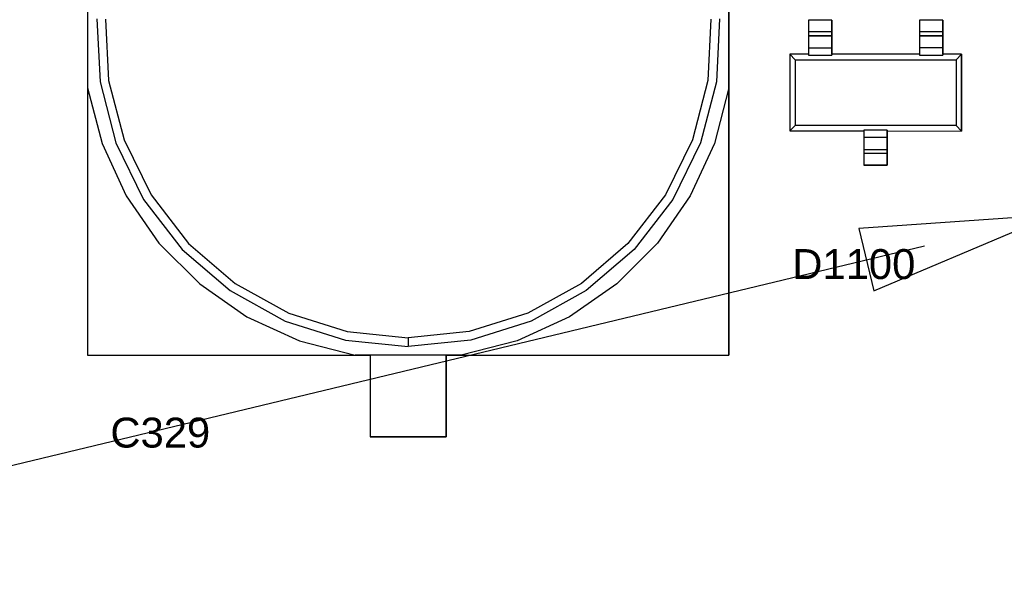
# Model space of a CAD drawing. Header units: inches. Extents: x 0 to 474, y -297 to 0.
# Tile 5 of 256: x 146 to 163, y -180 to -170. Entities that reach past the tile are written whole.
import ezdxf

# ---------------------------------------------------------------- set-up
doc = ezdxf.new("R2010")
doc.units = ezdxf.units.IN
doc.header["$MEASUREMENT"] = 0
doc.styles.add('Arial0', font='arial.ttf', dxfattribs={"height": 3.644212})

msp = doc.modelspace()

# ---------------------------------------------------------------- linework, layer by layer
at = {"color": 7, "true_color": 0xffffff}
for p, q in [((147.47, -167.53), (147.47, -175.78)), ((158.47, -175.78), (158.47, -167.53)), ((147.47, -169.369), (147.47, -171.191)), ((158.47, -169.369), (158.47, -171.191)), ((147.627, -170.009), (147.682, -171.09)), ((147.777, -170.017), (147.83, -171.067)), ((158.163, -170.017), (158.11, -171.067)), ((158.313, -170.009), (158.258, -171.09)), ((160.24, -170.034), (159.84, -170.034)), ((159.84, -170.034), (159.84, -170.235)), ((159.84, -170.034), (159.84, -170.235)), ((160.24, -170.034), (159.84, -170.034)), ((160.24, -170.235), (160.24, -170.034)), ((160.24, -170.034), (160.24, -170.235)), ((162.14, -170.034), (161.74, -170.034)), ((161.74, -170.034), (161.74, -170.235)), ((162.14, -170.034), (161.74, -170.034)), ((161.74, -170.034), (161.74, -170.235)), ((162.14, -170.235), (162.14, -170.034)), ((162.14, -170.034), (162.14, -170.235)), ((159.84, -170.235), (159.84, -170.302)), ((159.84, -170.235), (159.84, -170.252)), ((160.24, -170.235), (159.84, -170.235)), ((159.84, -170.252), (159.84, -170.268)), ((159.84, -170.268), (159.84, -170.281)), ((159.84, -170.281), (159.84, -170.292)), ((160.24, -170.302), (160.24, -170.235)), ((160.24, -170.235), (160.24, -170.252)), ((160.24, -170.252), (160.24, -170.268)), ((160.24, -170.268), (160.24, -170.281)), ((160.24, -170.281), (160.24, -170.292)), ((161.74, -170.235), (161.74, -170.302)), ((161.74, -170.235), (161.74, -170.252)), ((162.14, -170.235), (161.74, -170.235)), ((161.74, -170.252), (161.74, -170.268)), ((161.74, -170.268), (161.74, -170.281)), ((161.74, -170.281), (161.74, -170.292)), ((162.14, -170.302), (162.14, -170.235)), ((162.14, -170.235), (162.14, -170.252)), ((162.14, -170.252), (162.14, -170.268)), ((162.14, -170.268), (162.14, -170.281)), ((162.14, -170.281), (162.14, -170.292)), ((159.84, -170.292), (159.84, -170.299)), ((159.84, -170.299), (159.84, -170.302)), ((159.84, -170.302), (159.84, -170.509)), ((159.84, -170.302), (159.84, -170.303)), ((159.84, -170.302), (160.24, -170.302)), ((159.84, -170.303), (159.84, -170.311)), ((160.24, -170.303), (159.84, -170.303)), ((159.84, -170.311), (159.84, -170.328)), ((159.84, -170.328), (159.84, -170.353)), ((159.84, -170.353), (159.84, -170.385)), ((159.84, -170.385), (159.84, -170.423)), ((159.84, -170.423), (159.84, -170.465)), ((160.24, -170.292), (160.24, -170.299)), ((160.24, -170.299), (160.24, -170.302)), ((160.24, -170.509), (160.24, -170.302)), ((160.24, -170.302), (160.24, -170.303)), ((160.24, -170.303), (160.24, -170.311)), ((160.24, -170.311), (160.24, -170.328)), ((160.24, -170.328), (160.24, -170.353)), ((160.24, -170.353), (160.24, -170.385)), ((160.24, -170.385), (160.24, -170.423)), ((160.24, -170.423), (160.24, -170.465)), ((161.74, -170.292), (161.74, -170.299)), ((161.74, -170.299), (161.74, -170.302)), ((161.74, -170.302), (161.74, -170.509)), ((161.74, -170.302), (161.74, -170.303)), ((162.14, -170.302), (161.74, -170.302)), ((161.74, -170.303), (161.74, -170.311)), ((161.74, -170.303), (162.14, -170.303)), ((161.74, -170.311), (161.74, -170.328)), ((161.74, -170.328), (161.74, -170.353)), ((161.74, -170.353), (161.74, -170.385)), ((161.74, -170.385), (161.74, -170.423)), ((161.74, -170.423), (161.74, -170.465)), ((162.14, -170.292), (162.14, -170.299)), ((162.14, -170.299), (162.14, -170.302)), ((162.14, -170.509), (162.14, -170.302)), ((162.14, -170.302), (162.14, -170.303)), ((162.14, -170.303), (162.14, -170.311)), ((162.14, -170.311), (162.14, -170.328)), ((162.14, -170.328), (162.14, -170.353)), ((162.14, -170.353), (162.14, -170.385)), ((162.14, -170.385), (162.14, -170.423)), ((162.14, -170.423), (162.14, -170.465)), ((159.84, -170.618), (159.515, -170.618)), ((159.515, -170.618), (159.515, -171.933)), ((159.515, -170.618), (159.515, -171.933)), ((159.515, -170.618), (159.607, -170.711)), ((159.84, -170.618), (159.515, -170.618)), ((159.84, -170.465), (159.84, -170.509)), ((159.84, -170.509), (159.84, -170.618)), ((159.84, -170.509), (159.84, -170.635)), ((159.84, -170.509), (160.24, -170.509)), ((160.24, -170.465), (160.24, -170.509)), ((160.24, -170.618), (160.24, -170.509)), ((160.24, -170.509), (160.24, -170.635)), ((161.74, -170.618), (160.24, -170.618)), ((161.74, -170.618), (160.24, -170.618)), ((161.74, -170.465), (161.74, -170.509)), ((161.74, -170.509), (161.74, -170.618)), ((161.74, -170.509), (161.74, -170.635)), ((162.14, -170.509), (161.74, -170.509)), ((162.14, -170.465), (162.14, -170.509)), ((162.14, -170.619), (162.14, -170.509)), ((162.14, -170.509), (162.14, -170.635)), ((162.465, -170.619), (162.14, -170.619)), ((162.465, -170.619), (162.14, -170.619)), ((162.465, -170.619), (162.373, -170.711)), ((162.465, -171.934), (162.465, -170.619)), ((162.465, -170.619), (162.465, -171.934)), ((159.607, -170.711), (159.607, -171.841)), ((159.607, -170.711), (162.373, -170.711)), ((159.84, -170.635), (160.24, -170.635)), ((161.74, -170.635), (162.14, -170.635)), ((162.373, -170.711), (162.373, -171.841)), ((147.682, -171.09), (147.953, -172.138)), ((147.83, -171.067), (148.094, -172.086)), ((158.11, -171.067), (157.846, -172.086)), ((158.258, -171.09), (157.987, -172.138)), ((147.47, -171.191), (147.717, -172.148)), ((147.47, -171.191), (147.47, -175.78)), ((158.47, -171.191), (158.223, -172.148)), ((158.47, -171.191), (158.47, -175.78)), ((159.607, -171.841), (159.515, -171.933)), ((159.515, -171.933), (160.79, -171.933)), ((159.515, -171.933), (160.79, -171.933)), ((162.373, -171.841), (159.607, -171.841)), ((160.79, -171.917), (160.79, -172.043)), ((161.19, -171.917), (160.79, -171.917)), ((160.79, -171.933), (160.79, -172.043)), ((161.19, -171.917), (161.19, -172.043)), ((161.19, -172.043), (161.19, -171.933)), ((161.19, -171.933), (162.465, -171.934)), ((161.19, -171.933), (162.465, -171.934)), ((162.373, -171.841), (162.465, -171.934)), ((147.953, -172.138), (148.43, -173.11)), ((148.094, -172.086), (148.557, -173.031)), ((157.846, -172.086), (157.383, -173.031)), ((157.987, -172.138), (157.51, -173.11)), ((160.79, -172.043), (160.79, -172.249)), ((160.79, -172.043), (160.79, -172.087)), ((161.19, -172.043), (160.79, -172.043)), ((160.79, -172.087), (160.79, -172.129)), ((160.79, -172.129), (160.79, -172.167)), ((161.19, -172.249), (161.19, -172.043)), ((161.19, -172.043), (161.19, -172.087)), ((161.19, -172.087), (161.19, -172.129)), ((161.19, -172.129), (161.19, -172.167)), ((147.717, -172.148), (148.13, -173.046)), ((158.223, -172.148), (157.81, -173.046)), ((160.79, -172.167), (160.79, -172.199)), ((160.79, -172.199), (160.79, -172.224)), ((160.79, -172.224), (160.79, -172.241)), ((160.79, -172.241), (160.79, -172.249)), ((160.79, -172.249), (160.79, -172.25)), ((160.79, -172.249), (160.79, -172.25)), ((160.79, -172.249), (161.19, -172.249)), ((160.79, -172.25), (160.79, -172.317)), ((160.79, -172.25), (160.79, -172.253)), ((160.79, -172.25), (161.19, -172.25)), ((160.79, -172.253), (160.79, -172.26)), ((160.79, -172.26), (160.79, -172.271)), ((160.79, -172.271), (160.79, -172.284)), ((160.79, -172.284), (160.79, -172.3)), ((160.79, -172.3), (160.79, -172.317)), ((161.19, -172.167), (161.19, -172.199)), ((161.19, -172.199), (161.19, -172.224)), ((161.19, -172.224), (161.19, -172.241)), ((161.19, -172.241), (161.19, -172.249)), ((161.19, -172.25), (161.19, -172.249)), ((161.19, -172.249), (161.19, -172.25)), ((161.19, -172.317), (161.19, -172.25)), ((161.19, -172.25), (161.19, -172.253)), ((161.19, -172.253), (161.19, -172.26)), ((161.19, -172.26), (161.19, -172.271)), ((161.19, -172.271), (161.19, -172.284)), ((161.19, -172.284), (161.19, -172.3)), ((161.19, -172.3), (161.19, -172.317)), ((160.79, -172.317), (160.79, -172.518)), ((160.79, -172.317), (160.79, -172.518)), ((161.19, -172.317), (160.79, -172.317)), ((161.19, -172.518), (161.19, -172.317)), ((161.19, -172.317), (161.19, -172.518)), ((160.79, -172.518), (161.19, -172.518)), ((161.19, -172.518), (160.79, -172.518)), ((148.13, -173.046), (148.694, -173.857)), ((148.43, -173.11), (149.092, -173.966)), ((148.557, -173.031), (149.201, -173.863)), ((157.383, -173.031), (156.739, -173.863)), ((157.51, -173.11), (156.848, -173.966)), ((157.81, -173.046), (157.246, -173.857)), ((148.694, -173.857), (149.393, -174.556)), ((149.092, -173.966), (149.914, -174.671)), ((149.201, -173.863), (149.999, -174.548)), ((156.739, -173.863), (155.941, -174.548)), ((156.848, -173.966), (156.026, -174.671)), ((157.246, -173.857), (156.547, -174.556)), ((149.393, -174.556), (150.204, -175.12)), ((149.914, -174.671), (150.86, -175.196)), ((149.999, -174.548), (150.919, -175.059)), ((155.941, -174.548), (155.021, -175.059)), ((156.026, -174.671), (155.08, -175.196)), ((156.547, -174.556), (155.736, -175.12)), ((150.204, -175.12), (151.102, -175.533)), ((150.919, -175.059), (151.923, -175.374)), ((155.021, -175.059), (154.017, -175.374)), ((155.736, -175.12), (154.838, -175.533)), ((150.86, -175.196), (151.893, -175.52)), ((155.08, -175.196), (154.047, -175.52)), ((151.893, -175.52), (152.97, -175.63)), ((151.923, -175.374), (152.97, -175.48)), ((154.017, -175.374), (152.97, -175.48)), ((152.97, -175.48), (152.97, -175.513)), ((152.97, -175.513), (152.97, -175.545)), ((154.047, -175.52), (152.97, -175.63)), ((151.102, -175.533), (152.059, -175.78)), ((152.97, -175.545), (152.97, -175.574)), ((152.97, -175.574), (152.97, -175.597)), ((152.97, -175.597), (152.97, -175.615)), ((152.97, -175.615), (152.97, -175.626)), ((152.97, -175.626), (152.97, -175.63)), ((154.838, -175.533), (153.881, -175.78)), ((147.47, -175.78), (152.32, -175.78)), ((147.47, -175.78), (152.059, -175.78)), ((153.881, -175.78), (152.059, -175.78)), ((152.32, -175.78), (152.32, -177.18)), ((152.32, -175.78), (152.32, -177.18)), ((153.62, -177.18), (153.62, -175.78)), ((153.62, -175.78), (158.47, -175.78)), ((153.62, -175.78), (153.62, -177.18)), ((153.881, -175.78), (158.47, -175.78)), ((152.32, -177.18), (153.62, -177.18)), ((153.62, -177.18), (152.32, -177.18))]:
    msp.add_line(p, q, dxfattribs=at)
at = {"color": 18, "true_color": 0x000000}
for p, q in [((147.47, -167.53), (147.47, -175.78)), ((158.47, -175.78), (158.47, -167.53)), ((147.47, -169.369), (147.47, -171.191)), ((158.47, -169.369), (158.47, -171.191)), ((147.627, -170.009), (147.682, -171.09)), ((147.777, -170.017), (147.83, -171.067)), ((158.163, -170.017), (158.11, -171.067)), ((158.313, -170.009), (158.258, -171.09)), ((160.24, -170.034), (159.84, -170.034)), ((159.84, -170.034), (159.84, -170.235)), ((159.84, -170.034), (159.84, -170.235)), ((160.24, -170.034), (159.84, -170.034)), ((160.24, -170.235), (160.24, -170.034)), ((160.24, -170.034), (160.24, -170.235)), ((162.14, -170.034), (161.74, -170.034)), ((161.74, -170.034), (161.74, -170.235)), ((162.14, -170.034), (161.74, -170.034)), ((161.74, -170.034), (161.74, -170.235)), ((162.14, -170.235), (162.14, -170.034)), ((162.14, -170.034), (162.14, -170.235)), ((159.84, -170.235), (159.84, -170.302)), ((159.84, -170.235), (159.84, -170.252)), ((160.24, -170.235), (159.84, -170.235)), ((159.84, -170.252), (159.84, -170.268)), ((159.84, -170.268), (159.84, -170.281)), ((159.84, -170.281), (159.84, -170.292)), ((160.24, -170.302), (160.24, -170.235)), ((160.24, -170.235), (160.24, -170.252)), ((160.24, -170.252), (160.24, -170.268)), ((160.24, -170.268), (160.24, -170.281)), ((160.24, -170.281), (160.24, -170.292)), ((161.74, -170.235), (161.74, -170.302)), ((161.74, -170.235), (161.74, -170.252)), ((162.14, -170.235), (161.74, -170.235)), ((161.74, -170.252), (161.74, -170.268)), ((161.74, -170.268), (161.74, -170.281)), ((161.74, -170.281), (161.74, -170.292)), ((162.14, -170.302), (162.14, -170.235)), ((162.14, -170.235), (162.14, -170.252)), ((162.14, -170.252), (162.14, -170.268)), ((162.14, -170.268), (162.14, -170.281)), ((162.14, -170.281), (162.14, -170.292)), ((159.84, -170.292), (159.84, -170.299)), ((159.84, -170.299), (159.84, -170.302)), ((159.84, -170.302), (159.84, -170.509)), ((159.84, -170.302), (159.84, -170.303)), ((159.84, -170.302), (160.24, -170.302)), ((159.84, -170.303), (159.84, -170.311)), ((160.24, -170.303), (159.84, -170.303)), ((159.84, -170.311), (159.84, -170.328)), ((159.84, -170.328), (159.84, -170.353)), ((159.84, -170.353), (159.84, -170.385)), ((159.84, -170.385), (159.84, -170.423)), ((159.84, -170.423), (159.84, -170.465)), ((160.24, -170.292), (160.24, -170.299)), ((160.24, -170.299), (160.24, -170.302)), ((160.24, -170.509), (160.24, -170.302)), ((160.24, -170.302), (160.24, -170.303)), ((160.24, -170.303), (160.24, -170.311)), ((160.24, -170.311), (160.24, -170.328)), ((160.24, -170.328), (160.24, -170.353)), ((160.24, -170.353), (160.24, -170.385)), ((160.24, -170.385), (160.24, -170.423)), ((160.24, -170.423), (160.24, -170.465)), ((161.74, -170.292), (161.74, -170.299)), ((161.74, -170.299), (161.74, -170.302)), ((161.74, -170.302), (161.74, -170.509)), ((161.74, -170.302), (161.74, -170.303)), ((162.14, -170.302), (161.74, -170.302)), ((161.74, -170.303), (161.74, -170.311)), ((161.74, -170.303), (162.14, -170.303)), ((161.74, -170.311), (161.74, -170.328)), ((161.74, -170.328), (161.74, -170.353)), ((161.74, -170.353), (161.74, -170.385)), ((161.74, -170.385), (161.74, -170.423)), ((161.74, -170.423), (161.74, -170.465)), ((162.14, -170.292), (162.14, -170.299)), ((162.14, -170.299), (162.14, -170.302)), ((162.14, -170.509), (162.14, -170.302)), ((162.14, -170.302), (162.14, -170.303)), ((162.14, -170.303), (162.14, -170.311)), ((162.14, -170.311), (162.14, -170.328)), ((162.14, -170.328), (162.14, -170.353)), ((162.14, -170.353), (162.14, -170.385)), ((162.14, -170.385), (162.14, -170.423)), ((162.14, -170.423), (162.14, -170.465)), ((159.84, -170.618), (159.515, -170.618)), ((159.515, -170.618), (159.515, -171.933)), ((159.515, -170.618), (159.515, -171.933)), ((159.515, -170.618), (159.607, -170.711)), ((159.84, -170.618), (159.515, -170.618)), ((159.84, -170.465), (159.84, -170.509)), ((159.84, -170.509), (159.84, -170.618)), ((159.84, -170.509), (159.84, -170.635)), ((159.84, -170.509), (160.24, -170.509)), ((160.24, -170.465), (160.24, -170.509)), ((160.24, -170.618), (160.24, -170.509)), ((160.24, -170.509), (160.24, -170.635)), ((161.74, -170.618), (160.24, -170.618)), ((161.74, -170.618), (160.24, -170.618)), ((161.74, -170.465), (161.74, -170.509)), ((161.74, -170.509), (161.74, -170.618)), ((161.74, -170.509), (161.74, -170.635)), ((162.14, -170.509), (161.74, -170.509)), ((162.14, -170.465), (162.14, -170.509)), ((162.14, -170.619), (162.14, -170.509)), ((162.14, -170.509), (162.14, -170.635)), ((162.465, -170.619), (162.14, -170.619)), ((162.465, -170.619), (162.14, -170.619)), ((162.465, -170.619), (162.373, -170.711)), ((162.465, -171.934), (162.465, -170.619)), ((162.465, -170.619), (162.465, -171.934)), ((159.607, -170.711), (159.607, -171.841)), ((159.607, -170.711), (162.373, -170.711)), ((159.84, -170.635), (160.24, -170.635)), ((161.74, -170.635), (162.14, -170.635)), ((162.373, -170.711), (162.373, -171.841)), ((147.682, -171.09), (147.953, -172.138)), ((147.83, -171.067), (148.094, -172.086)), ((158.11, -171.067), (157.846, -172.086)), ((158.258, -171.09), (157.987, -172.138)), ((147.47, -171.191), (147.717, -172.148)), ((147.47, -171.191), (147.47, -175.78)), ((158.47, -171.191), (158.223, -172.148)), ((158.47, -171.191), (158.47, -175.78)), ((159.607, -171.841), (159.515, -171.933)), ((159.515, -171.933), (160.79, -171.933)), ((159.515, -171.933), (160.79, -171.933)), ((162.373, -171.841), (159.607, -171.841)), ((160.79, -171.917), (160.79, -172.043)), ((161.19, -171.917), (160.79, -171.917)), ((160.79, -171.933), (160.79, -172.043)), ((161.19, -171.917), (161.19, -172.043)), ((161.19, -172.043), (161.19, -171.933)), ((161.19, -171.933), (162.465, -171.934)), ((161.19, -171.933), (162.465, -171.934)), ((162.373, -171.841), (162.465, -171.934)), ((147.953, -172.138), (148.43, -173.11)), ((148.094, -172.086), (148.557, -173.031)), ((157.846, -172.086), (157.383, -173.031)), ((157.987, -172.138), (157.51, -173.11)), ((160.79, -172.043), (160.79, -172.249)), ((160.79, -172.043), (160.79, -172.087)), ((161.19, -172.043), (160.79, -172.043)), ((160.79, -172.087), (160.79, -172.129)), ((160.79, -172.129), (160.79, -172.167)), ((161.19, -172.249), (161.19, -172.043)), ((161.19, -172.043), (161.19, -172.087)), ((161.19, -172.087), (161.19, -172.129)), ((161.19, -172.129), (161.19, -172.167)), ((147.717, -172.148), (148.13, -173.046)), ((158.223, -172.148), (157.81, -173.046)), ((160.79, -172.167), (160.79, -172.199)), ((160.79, -172.199), (160.79, -172.224)), ((160.79, -172.224), (160.79, -172.241)), ((160.79, -172.241), (160.79, -172.249)), ((160.79, -172.249), (160.79, -172.25)), ((160.79, -172.249), (160.79, -172.25)), ((160.79, -172.249), (161.19, -172.249)), ((160.79, -172.25), (160.79, -172.317)), ((160.79, -172.25), (160.79, -172.253)), ((160.79, -172.25), (161.19, -172.25)), ((160.79, -172.253), (160.79, -172.26)), ((160.79, -172.26), (160.79, -172.271)), ((160.79, -172.271), (160.79, -172.284)), ((160.79, -172.284), (160.79, -172.3)), ((160.79, -172.3), (160.79, -172.317)), ((161.19, -172.167), (161.19, -172.199)), ((161.19, -172.199), (161.19, -172.224)), ((161.19, -172.224), (161.19, -172.241)), ((161.19, -172.241), (161.19, -172.249)), ((161.19, -172.25), (161.19, -172.249)), ((161.19, -172.249), (161.19, -172.25)), ((161.19, -172.317), (161.19, -172.25)), ((161.19, -172.25), (161.19, -172.253)), ((161.19, -172.253), (161.19, -172.26)), ((161.19, -172.26), (161.19, -172.271)), ((161.19, -172.271), (161.19, -172.284)), ((161.19, -172.284), (161.19, -172.3)), ((161.19, -172.3), (161.19, -172.317)), ((160.79, -172.317), (160.79, -172.518)), ((160.79, -172.317), (160.79, -172.518)), ((161.19, -172.317), (160.79, -172.317)), ((161.19, -172.518), (161.19, -172.317)), ((161.19, -172.317), (161.19, -172.518)), ((160.79, -172.518), (161.19, -172.518)), ((161.19, -172.518), (160.79, -172.518)), ((148.13, -173.046), (148.694, -173.857)), ((148.43, -173.11), (149.092, -173.966)), ((148.557, -173.031), (149.201, -173.863)), ((157.383, -173.031), (156.739, -173.863)), ((157.51, -173.11), (156.848, -173.966)), ((157.81, -173.046), (157.246, -173.857)), ((148.694, -173.857), (149.393, -174.556)), ((149.092, -173.966), (149.914, -174.671)), ((149.201, -173.863), (149.999, -174.548)), ((156.739, -173.863), (155.941, -174.548)), ((156.848, -173.966), (156.026, -174.671)), ((157.246, -173.857), (156.547, -174.556)), ((149.393, -174.556), (150.204, -175.12)), ((149.914, -174.671), (150.86, -175.196)), ((149.999, -174.548), (150.919, -175.059)), ((155.941, -174.548), (155.021, -175.059)), ((156.026, -174.671), (155.08, -175.196)), ((156.547, -174.556), (155.736, -175.12)), ((150.204, -175.12), (151.102, -175.533)), ((150.919, -175.059), (151.923, -175.374)), ((155.021, -175.059), (154.017, -175.374)), ((155.736, -175.12), (154.838, -175.533)), ((150.86, -175.196), (151.893, -175.52)), ((155.08, -175.196), (154.047, -175.52)), ((151.893, -175.52), (152.97, -175.63)), ((151.923, -175.374), (152.97, -175.48)), ((154.017, -175.374), (152.97, -175.48)), ((152.97, -175.48), (152.97, -175.513)), ((152.97, -175.513), (152.97, -175.545)), ((154.047, -175.52), (152.97, -175.63)), ((151.102, -175.533), (152.059, -175.78)), ((152.97, -175.545), (152.97, -175.574)), ((152.97, -175.574), (152.97, -175.597)), ((152.97, -175.597), (152.97, -175.615)), ((152.97, -175.615), (152.97, -175.626)), ((152.97, -175.626), (152.97, -175.63)), ((154.838, -175.533), (153.881, -175.78)), ((147.47, -175.78), (152.32, -175.78)), ((147.47, -175.78), (152.059, -175.78)), ((153.881, -175.78), (152.059, -175.78)), ((152.32, -175.78), (152.32, -177.18)), ((152.32, -175.78), (152.32, -177.18)), ((153.62, -177.18), (153.62, -175.78)), ((153.62, -175.78), (158.47, -175.78)), ((153.62, -175.78), (153.62, -177.18)), ((153.881, -175.78), (158.47, -175.78)), ((152.32, -177.18), (153.62, -177.18)), ((153.62, -177.18), (152.32, -177.18))]:
    msp.add_line(p, q, dxfattribs=at)
at = {"color": 1, "true_color": 0xff0000}
for p, q in [((164.038, -173.371), (160.701, -173.608)), ((160.958, -174.677), (164.038, -173.371)), ((160.701, -173.608), (160.958, -174.677)), ((108.6, -186.7), (161.83, -173.902))]:
    msp.add_line(p, q, dxfattribs=at)

# ---------------------------------------------------------------- texts
at = {"color": 18, "true_color": 0x000000, "style": 'Arial0'}
for s, p in [('D1100', (159.56, -174.472)), ('C329', (147.86, -177.362))]:
    msp.add_text(s, height=0.5129, dxfattribs=at).set_placement(p)

doc.saveas('drawing.dxf')
